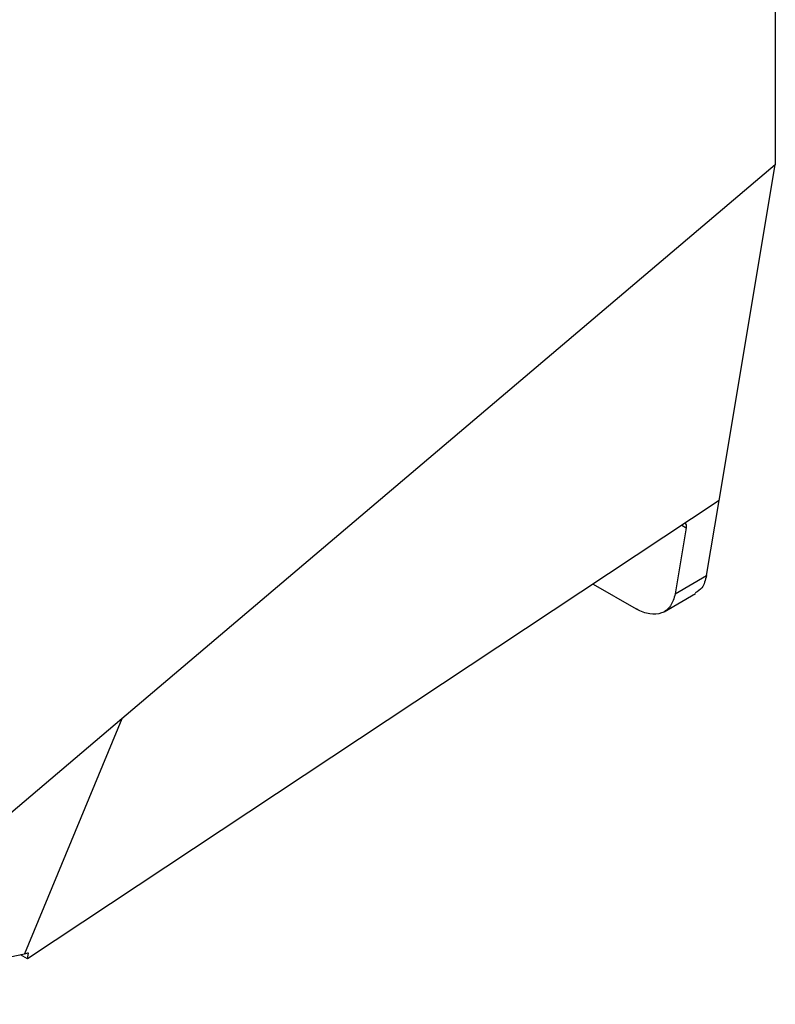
# Model space of a CAD drawing. Header units: millimetres. Extents: x -0.39 to 0.76, y -0.29 to 0.59.
# Tile 127 of 137: x 0.6879 to 0.7558, y 0.3007 to 0.3891. Entities that reach past the tile are written whole.
import ezdxf

# ---------------------------------------------------------------- set-up
doc = ezdxf.new("R2010")
doc.units = ezdxf.units.MM

msp = doc.modelspace()

# ---------------------------------------------------------------- linework, layer by layer
at = {"color": 7, "linetype": 'Continuous', "lineweight": 25}
for p, q in [((0.755771, 0.435968), (0.755771, 0.376062)), ((0.755771, 0.376062), (0.697103, 0.326335)), ((0.750726, 0.345939), (0.755771, 0.376062)), ((0.750726, 0.345939), (0.688635, 0.304808)), ((0.749599, 0.339204), (0.750726, 0.345939)), ((0.747762, 0.343496), (0.74677, 0.337572)), ((0.74677, 0.337572), (0.749599, 0.339204)), ((0.739413, 0.338445), (0.743288, 0.336208)), ((0.745788, 0.33596), (0.74862, 0.337595)), ((0.697104, 0.326335), (0.666881, 0.300718)), ((0.697104, 0.326335), (0.688356, 0.305239)), ((0.666881, 0.300718), (0.688356, 0.305239)), ((0.688635, 0.304808), (0.688013, 0.305167)), ((0.688635, 0.304808), (0.688719, 0.305316))]:
    msp.add_line(p, q, dxfattribs=at)
at = {"color": 9, "linetype": 'Continuous', "lineweight": 25}
msp.add_line((0.747376, 0.34372), (0.747762, 0.343496), dxfattribs=at)
at = {"color": 7, "linetype": 'Continuous', "lineweight": 25}
for points, knots in [([(0.747643, 0.343903), (0.747689, 0.343861), (0.747783, 0.343776), (0.747769, 0.34359), (0.747762, 0.343496)], [0, 0, 0, 0, 0.494826, 1, 1, 1, 1]), ([(0.749599, 0.339204), (0.749494, 0.338797), (0.74931, 0.338084), (0.748803, 0.337774), (0.748586, 0.337641)], [0, 0, 0, 0, 0.571041, 1, 1, 1, 1]), ([(0.74677, 0.337572), (0.746699, 0.337145), (0.746556, 0.336774), (0.746145, 0.336189), (0.745876, 0.335974), (0.745246, 0.335728), (0.744884, 0.335695), (0.744111, 0.335817), (0.7437, 0.33597), (0.743288, 0.336208)], [0, 0, 0, 0, 0.25, 0.25, 0.5, 0.5, 0.75, 0.75, 1, 1, 1, 1]), ([(0.688719, 0.305316), (0.688659, 0.305303), (0.688538, 0.305278), (0.688417, 0.305252), (0.688356, 0.305239)], [0, 0, 0, 0, 0.500447, 1, 1, 1, 1])]:
    msp.add_open_spline(points, degree=3, knots=knots, dxfattribs=at)

doc.saveas('drawing.dxf')
